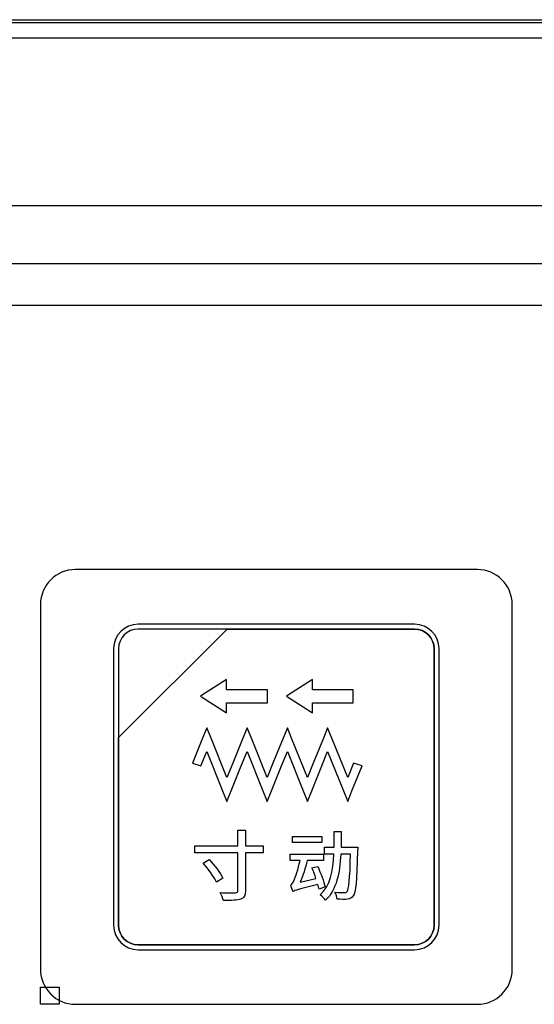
# Model space of a CAD drawing. Header units: millimetres. Extents: x 7146 to 9164, y -1568 to -663.
# Tile 23 of 187: x 7292 to 7314, y -1185 to -1143. Entities that reach past the tile are written whole.
import ezdxf

# ---------------------------------------------------------------- set-up
doc = ezdxf.new("R2010")
doc.units = ezdxf.units.MM
doc.header["$LTSCALE"] = 3
picture_1 = doc.add_image_def('image9.jpg', size_in_pixel=(58, 53))
picture_2 = doc.add_image_def('image15.jpg', size_in_pixel=(58, 53))

msp = doc.modelspace()

# ---------------------------------------------------------------- linework, layer by layer
at = {"linetype": 'Continuous', "lineweight": 30}
for p, q in [((7221.937, -1143.12), (7507.937, -1143.12)), ((7361.944, -1151.12), (7229.937, -1151.12)), ((7496.223, -1153.62), (7233.651, -1153.62)), ((7494.435, -1155.407), (7235.439, -1155.407))]:
    msp.add_line(p, q, dxfattribs=at)
at = {"linetype": 'Continuous', "lineweight": 30, "flags": 128}
msp.add_lwpolyline([(7507.135, -1143.922), (7507.135, -1143.922), (7505.135, -1143.922), (7497.135, -1143.922), (7465.135, -1143.92), (7337.135, -1143.918), (7279.95, -1143.92), (7233.589, -1143.922), (7222.739, -1143.922), (7222.739, -1143.922)], dxfattribs=at)
at = {"linetype": 'Continuous', "lineweight": 30}
for points, knots in [([(7222.412, -1143.243), (7223.223, -1143.245), (7225.005, -1143.248), (7228.731, -1143.243), (7243.592, -1143.249), (7305.265, -1143.237), (7382.537, -1143.242), (7454.945, -1143.248), (7481.945, -1143.241), (7493.765, -1143.249), (7500.86, -1143.26), (7505.58, -1143.248), (7507.937, -1143.243)], [0, 0, 0, 0, 0.0085244, 0.0187377, 0.0391506, 0.1646613, 0.6667043, 0.8509736, 0.9254661, 0.9503345, 0.9752021, 1, 1, 1, 1]), ([(7294.087, -1166.77), (7294.087, -1166.77), (7311.387, -1166.77), (7311.387, -1166.77), (7311.387, -1166.77), (7312.212, -1166.77), (7312.887, -1167.445), (7312.887, -1168.27), (7312.887, -1168.27), (7312.887, -1168.27), (7312.887, -1183.97), (7312.887, -1183.97), (7312.887, -1183.97), (7312.887, -1184.795), (7312.212, -1185.47), (7311.387, -1185.47), (7311.387, -1185.47), (7311.387, -1185.47), (7294.087, -1185.47), (7294.087, -1185.47), (7294.087, -1185.47), (7293.262, -1185.47), (7292.587, -1184.795), (7292.587, -1183.97), (7292.587, -1183.97), (7292.587, -1183.97), (7292.587, -1168.27), (7292.587, -1168.27), (7292.587, -1168.27), (7292.587, -1167.445), (7293.262, -1166.77), (7294.087, -1166.77)], [0, 0, 0, 0, 0.111111, 0.111111, 0.111111, 0.111111, 0.222222, 0.222222, 0.222222, 0.222222, 0.333333, 0.333333, 0.333333, 0.333333, 0.444444, 0.444444, 0.444444, 0.444444, 0.555556, 0.555556, 0.555556, 0.555556, 0.666667, 0.666667, 0.666667, 0.666667, 0.777778, 0.777778, 0.777778, 0.777778, 1, 1, 1, 1]), ([(7294.087, -1166.77), (7294.087, -1166.77), (7311.387, -1166.77), (7311.387, -1166.77), (7311.387, -1166.77), (7312.212, -1166.77), (7312.887, -1167.445), (7312.887, -1168.27), (7312.887, -1168.27), (7312.887, -1168.27), (7312.887, -1183.97), (7312.887, -1183.97), (7312.887, -1183.97), (7312.887, -1184.795), (7312.212, -1185.47), (7311.387, -1185.47), (7311.387, -1185.47), (7311.387, -1185.47), (7294.087, -1185.47), (7294.087, -1185.47), (7294.087, -1185.47), (7293.262, -1185.47), (7292.587, -1184.795), (7292.587, -1183.97), (7292.587, -1183.97), (7292.587, -1183.97), (7292.587, -1168.27), (7292.587, -1168.27), (7292.587, -1168.27), (7292.587, -1167.445), (7293.262, -1166.77), (7294.087, -1166.77)], [0, 0, 0, 0, 0.111111, 0.111111, 0.111111, 0.111111, 0.222222, 0.222222, 0.222222, 0.222222, 0.333333, 0.333333, 0.333333, 0.333333, 0.444444, 0.444444, 0.444444, 0.444444, 0.555556, 0.555556, 0.555556, 0.555556, 0.666667, 0.666667, 0.666667, 0.666667, 0.777778, 0.777778, 0.777778, 0.777778, 1, 1, 1, 1]), ([(7296.787, -1169.12), (7296.787, -1169.12), (7308.687, -1169.12), (7308.687, -1169.12), (7308.687, -1169.12), (7309.264, -1169.12), (7309.737, -1169.592), (7309.737, -1170.17), (7309.737, -1170.17), (7309.737, -1170.17), (7309.737, -1182.07), (7309.737, -1182.07), (7309.737, -1182.07), (7309.737, -1182.647), (7309.264, -1183.12), (7308.687, -1183.12), (7308.687, -1183.12), (7308.687, -1183.12), (7296.787, -1183.12), (7296.787, -1183.12), (7296.787, -1183.12), (7296.209, -1183.12), (7295.737, -1182.647), (7295.737, -1182.07), (7295.737, -1182.07), (7295.737, -1182.07), (7295.737, -1170.17), (7295.737, -1170.17), (7295.737, -1170.17), (7295.737, -1169.592), (7296.209, -1169.12), (7296.787, -1169.12)], [0, 0, 0, 0, 0.111111, 0.111111, 0.111111, 0.111111, 0.222222, 0.222222, 0.222222, 0.222222, 0.333333, 0.333333, 0.333333, 0.333333, 0.444444, 0.444444, 0.444444, 0.444444, 0.555556, 0.555556, 0.555556, 0.555556, 0.666667, 0.666667, 0.666667, 0.666667, 0.777778, 0.777778, 0.777778, 0.777778, 1, 1, 1, 1]), ([(7296.787, -1169.12), (7296.787, -1169.12), (7308.687, -1169.12), (7308.687, -1169.12), (7308.687, -1169.12), (7309.264, -1169.12), (7309.737, -1169.592), (7309.737, -1170.17), (7309.737, -1170.17), (7309.737, -1170.17), (7309.737, -1182.07), (7309.737, -1182.07), (7309.737, -1182.07), (7309.737, -1182.647), (7309.264, -1183.12), (7308.687, -1183.12), (7308.687, -1183.12), (7308.687, -1183.12), (7296.787, -1183.12), (7296.787, -1183.12), (7296.787, -1183.12), (7296.209, -1183.12), (7295.737, -1182.647), (7295.737, -1182.07), (7295.737, -1182.07), (7295.737, -1182.07), (7295.737, -1170.17), (7295.737, -1170.17), (7295.737, -1170.17), (7295.737, -1169.592), (7296.209, -1169.12), (7296.787, -1169.12)], [0, 0, 0, 0, 0.111111, 0.111111, 0.111111, 0.111111, 0.222222, 0.222222, 0.222222, 0.222222, 0.333333, 0.333333, 0.333333, 0.333333, 0.444444, 0.444444, 0.444444, 0.444444, 0.555556, 0.555556, 0.555556, 0.555556, 0.666667, 0.666667, 0.666667, 0.666667, 0.777778, 0.777778, 0.777778, 0.777778, 1, 1, 1, 1]), ([(7296.787, -1169.12), (7296.787, -1169.12), (7308.687, -1169.12), (7308.687, -1169.12), (7308.687, -1169.12), (7309.264, -1169.12), (7309.737, -1169.592), (7309.737, -1170.17), (7309.737, -1170.17), (7309.737, -1170.17), (7309.737, -1182.07), (7309.737, -1182.07), (7309.737, -1182.07), (7309.737, -1182.647), (7309.264, -1183.12), (7308.687, -1183.12), (7308.687, -1183.12), (7308.687, -1183.12), (7296.787, -1183.12), (7296.787, -1183.12), (7296.787, -1183.12), (7296.209, -1183.12), (7295.737, -1182.647), (7295.737, -1182.07), (7295.737, -1182.07), (7295.737, -1182.07), (7295.737, -1170.17), (7295.737, -1170.17), (7295.737, -1170.17), (7295.737, -1169.592), (7296.209, -1169.12), (7296.787, -1169.12)], [0, 0, 0, 0, 0.111111, 0.111111, 0.111111, 0.111111, 0.222222, 0.222222, 0.222222, 0.222222, 0.333333, 0.333333, 0.333333, 0.333333, 0.444444, 0.444444, 0.444444, 0.444444, 0.555556, 0.555556, 0.555556, 0.555556, 0.666667, 0.666667, 0.666667, 0.666667, 0.777778, 0.777778, 0.777778, 0.777778, 1, 1, 1, 1]), ([(7296.787, -1169.12), (7296.787, -1169.12), (7308.687, -1169.12), (7308.687, -1169.12), (7308.687, -1169.12), (7309.264, -1169.12), (7309.737, -1169.592), (7309.737, -1170.17), (7309.737, -1170.17), (7309.737, -1170.17), (7309.737, -1182.07), (7309.737, -1182.07), (7309.737, -1182.07), (7309.737, -1182.647), (7309.264, -1183.12), (7308.687, -1183.12), (7308.687, -1183.12), (7308.687, -1183.12), (7296.787, -1183.12), (7296.787, -1183.12), (7296.787, -1183.12), (7296.209, -1183.12), (7295.737, -1182.647), (7295.737, -1182.07), (7295.737, -1182.07), (7295.737, -1182.07), (7295.737, -1170.17), (7295.737, -1170.17), (7295.737, -1170.17), (7295.737, -1169.592), (7296.209, -1169.12), (7296.787, -1169.12)], [0, 0, 0, 0, 0.111111, 0.111111, 0.111111, 0.111111, 0.222222, 0.222222, 0.222222, 0.222222, 0.333333, 0.333333, 0.333333, 0.333333, 0.444444, 0.444444, 0.444444, 0.444444, 0.555556, 0.555556, 0.555556, 0.555556, 0.666667, 0.666667, 0.666667, 0.666667, 0.777778, 0.777778, 0.777778, 0.777778, 1, 1, 1, 1]), ([(7296.787, -1169.33), (7296.787, -1169.33), (7300.618, -1169.33), (7300.618, -1169.33), (7300.618, -1169.33), (7300.618, -1169.33), (7295.947, -1174), (7295.947, -1174), (7295.947, -1174), (7295.947, -1174), (7295.947, -1170.17), (7295.947, -1170.17), (7295.947, -1170.17), (7295.947, -1169.708), (7296.325, -1169.33), (7296.787, -1169.33)], [0, 0, 0, 0, 0.2, 0.2, 0.2, 0.2, 0.4, 0.4, 0.4, 0.4, 0.6, 0.6, 0.6, 0.6, 1, 1, 1, 1]), ([(7300.618, -1169.33), (7300.618, -1169.33), (7300.63, -1169.33), (7300.63, -1169.33), (7300.63, -1169.33), (7300.63, -1169.33), (7308.687, -1169.33), (7308.687, -1169.33), (7308.687, -1169.33), (7309.149, -1169.33), (7309.527, -1169.708), (7309.527, -1170.17), (7309.527, -1170.17), (7309.527, -1170.17), (7309.527, -1182.07), (7309.527, -1182.07), (7309.527, -1182.07), (7309.527, -1182.532), (7309.149, -1182.91), (7308.687, -1182.91), (7308.687, -1182.91), (7308.687, -1182.91), (7296.787, -1182.91), (7296.787, -1182.91), (7296.787, -1182.91), (7296.325, -1182.91), (7295.947, -1182.532), (7295.947, -1182.07), (7295.947, -1182.07), (7295.947, -1182.07), (7295.947, -1174.09), (7295.947, -1174.09), (7295.947, -1174.09), (7295.947, -1174.09), (7295.947, -1174), (7295.947, -1174), (7295.947, -1174), (7295.947, -1174), (7300.618, -1169.33), (7300.618, -1169.33)], [0, 0, 0, 0, 0.090909, 0.090909, 0.090909, 0.090909, 0.181818, 0.181818, 0.181818, 0.181818, 0.272727, 0.272727, 0.272727, 0.272727, 0.363636, 0.363636, 0.363636, 0.363636, 0.454545, 0.454545, 0.454545, 0.454545, 0.545455, 0.545455, 0.545455, 0.545455, 0.636364, 0.636364, 0.636364, 0.636364, 0.727273, 0.727273, 0.727273, 0.727273, 0.818182, 0.818182, 0.818182, 0.818182, 1, 1, 1, 1]), ([(7309.527, -1182.07), (7309.527, -1182.07), (7309.527, -1170.17), (7309.527, -1170.17), (7309.527, -1170.17), (7309.527, -1169.708), (7309.149, -1169.33), (7308.687, -1169.33), (7308.687, -1169.33), (7308.687, -1169.33), (7300.63, -1169.33), (7300.63, -1169.33), (7300.63, -1169.33), (7300.63, -1169.33), (7300.618, -1169.33), (7300.618, -1169.33), (7300.618, -1169.33), (7300.618, -1169.33), (7295.947, -1174), (7295.947, -1174), (7295.947, -1174), (7295.947, -1174), (7295.947, -1174.09), (7295.947, -1174.09), (7295.947, -1174.09), (7295.947, -1174.09), (7295.947, -1182.07), (7295.947, -1182.07), (7295.947, -1182.07), (7295.947, -1182.532), (7296.325, -1182.91), (7296.787, -1182.91), (7296.787, -1182.91), (7296.787, -1182.91), (7308.687, -1182.91), (7308.687, -1182.91), (7308.687, -1182.91), (7309.149, -1182.91), (7309.527, -1182.532), (7309.527, -1182.07)], [0, 0, 0, 0, 0.090909, 0.090909, 0.090909, 0.090909, 0.181818, 0.181818, 0.181818, 0.181818, 0.272727, 0.272727, 0.272727, 0.272727, 0.363636, 0.363636, 0.363636, 0.363636, 0.454545, 0.454545, 0.454545, 0.454545, 0.545455, 0.545455, 0.545455, 0.545455, 0.636364, 0.636364, 0.636364, 0.636364, 0.727273, 0.727273, 0.727273, 0.727273, 0.818182, 0.818182, 0.818182, 0.818182, 1, 1, 1, 1]), ([(7296.787, -1169.33), (7296.787, -1169.33), (7300.618, -1169.33), (7300.618, -1169.33), (7300.618, -1169.33), (7300.618, -1169.33), (7295.947, -1174), (7295.947, -1174), (7295.947, -1174), (7295.947, -1174), (7295.947, -1170.17), (7295.947, -1170.17), (7295.947, -1170.17), (7295.947, -1169.708), (7296.325, -1169.33), (7296.787, -1169.33)], [0, 0, 0, 0, 0.2, 0.2, 0.2, 0.2, 0.4, 0.4, 0.4, 0.4, 0.6, 0.6, 0.6, 0.6, 1, 1, 1, 1]), ([(7300.618, -1169.33), (7300.618, -1169.33), (7300.63, -1169.33), (7300.63, -1169.33), (7300.63, -1169.33), (7300.63, -1169.33), (7308.687, -1169.33), (7308.687, -1169.33), (7308.687, -1169.33), (7309.149, -1169.33), (7309.527, -1169.708), (7309.527, -1170.17), (7309.527, -1170.17), (7309.527, -1170.17), (7309.527, -1182.07), (7309.527, -1182.07), (7309.527, -1182.07), (7309.527, -1182.532), (7309.149, -1182.91), (7308.687, -1182.91), (7308.687, -1182.91), (7308.687, -1182.91), (7296.787, -1182.91), (7296.787, -1182.91), (7296.787, -1182.91), (7296.325, -1182.91), (7295.947, -1182.532), (7295.947, -1182.07), (7295.947, -1182.07), (7295.947, -1182.07), (7295.947, -1174.09), (7295.947, -1174.09), (7295.947, -1174.09), (7295.947, -1174.09), (7295.947, -1174), (7295.947, -1174), (7295.947, -1174), (7295.947, -1174), (7300.618, -1169.33), (7300.618, -1169.33)], [0, 0, 0, 0, 0.090909, 0.090909, 0.090909, 0.090909, 0.181818, 0.181818, 0.181818, 0.181818, 0.272727, 0.272727, 0.272727, 0.272727, 0.363636, 0.363636, 0.363636, 0.363636, 0.454545, 0.454545, 0.454545, 0.454545, 0.545455, 0.545455, 0.545455, 0.545455, 0.636364, 0.636364, 0.636364, 0.636364, 0.727273, 0.727273, 0.727273, 0.727273, 0.818182, 0.818182, 0.818182, 0.818182, 1, 1, 1, 1]), ([(7309.527, -1182.07), (7309.527, -1182.07), (7309.527, -1170.17), (7309.527, -1170.17), (7309.527, -1170.17), (7309.527, -1169.708), (7309.149, -1169.33), (7308.687, -1169.33), (7308.687, -1169.33), (7308.687, -1169.33), (7300.63, -1169.33), (7300.63, -1169.33), (7300.63, -1169.33), (7300.63, -1169.33), (7300.618, -1169.33), (7300.618, -1169.33), (7300.618, -1169.33), (7300.618, -1169.33), (7295.947, -1174), (7295.947, -1174), (7295.947, -1174), (7295.947, -1174), (7295.947, -1174.09), (7295.947, -1174.09), (7295.947, -1174.09), (7295.947, -1174.09), (7295.947, -1182.07), (7295.947, -1182.07), (7295.947, -1182.07), (7295.947, -1182.532), (7296.325, -1182.91), (7296.787, -1182.91), (7296.787, -1182.91), (7296.787, -1182.91), (7308.687, -1182.91), (7308.687, -1182.91), (7308.687, -1182.91), (7309.149, -1182.91), (7309.527, -1182.532), (7309.527, -1182.07)], [0, 0, 0, 0, 0.090909, 0.090909, 0.090909, 0.090909, 0.181818, 0.181818, 0.181818, 0.181818, 0.272727, 0.272727, 0.272727, 0.272727, 0.363636, 0.363636, 0.363636, 0.363636, 0.454545, 0.454545, 0.454545, 0.454545, 0.545455, 0.545455, 0.545455, 0.545455, 0.636364, 0.636364, 0.636364, 0.636364, 0.727273, 0.727273, 0.727273, 0.727273, 0.818182, 0.818182, 0.818182, 0.818182, 1, 1, 1, 1]), ([(7296.787, -1169.33), (7296.787, -1169.33), (7300.618, -1169.33), (7300.618, -1169.33), (7300.618, -1169.33), (7300.618, -1169.33), (7295.947, -1174), (7295.947, -1174), (7295.947, -1174), (7295.947, -1174), (7295.947, -1170.17), (7295.947, -1170.17), (7295.947, -1170.17), (7295.947, -1169.708), (7296.325, -1169.33), (7296.787, -1169.33)], [0, 0, 0, 0, 0.2, 0.2, 0.2, 0.2, 0.4, 0.4, 0.4, 0.4, 0.6, 0.6, 0.6, 0.6, 1, 1, 1, 1]), ([(7300.618, -1169.33), (7300.618, -1169.33), (7300.63, -1169.33), (7300.63, -1169.33), (7300.63, -1169.33), (7300.63, -1169.33), (7308.687, -1169.33), (7308.687, -1169.33), (7308.687, -1169.33), (7309.149, -1169.33), (7309.527, -1169.708), (7309.527, -1170.17), (7309.527, -1170.17), (7309.527, -1170.17), (7309.527, -1182.07), (7309.527, -1182.07), (7309.527, -1182.07), (7309.527, -1182.532), (7309.149, -1182.91), (7308.687, -1182.91), (7308.687, -1182.91), (7308.687, -1182.91), (7296.787, -1182.91), (7296.787, -1182.91), (7296.787, -1182.91), (7296.325, -1182.91), (7295.947, -1182.532), (7295.947, -1182.07), (7295.947, -1182.07), (7295.947, -1182.07), (7295.947, -1174.09), (7295.947, -1174.09), (7295.947, -1174.09), (7295.947, -1174.09), (7295.947, -1174), (7295.947, -1174), (7295.947, -1174), (7295.947, -1174), (7300.618, -1169.33), (7300.618, -1169.33)], [0, 0, 0, 0, 0.090909, 0.090909, 0.090909, 0.090909, 0.181818, 0.181818, 0.181818, 0.181818, 0.272727, 0.272727, 0.272727, 0.272727, 0.363636, 0.363636, 0.363636, 0.363636, 0.454545, 0.454545, 0.454545, 0.454545, 0.545455, 0.545455, 0.545455, 0.545455, 0.636364, 0.636364, 0.636364, 0.636364, 0.727273, 0.727273, 0.727273, 0.727273, 0.818182, 0.818182, 0.818182, 0.818182, 1, 1, 1, 1]), ([(7309.527, -1182.07), (7309.527, -1182.07), (7309.527, -1170.17), (7309.527, -1170.17), (7309.527, -1170.17), (7309.527, -1169.708), (7309.149, -1169.33), (7308.687, -1169.33), (7308.687, -1169.33), (7308.687, -1169.33), (7300.63, -1169.33), (7300.63, -1169.33), (7300.63, -1169.33), (7300.63, -1169.33), (7300.618, -1169.33), (7300.618, -1169.33), (7300.618, -1169.33), (7300.618, -1169.33), (7295.947, -1174), (7295.947, -1174), (7295.947, -1174), (7295.947, -1174), (7295.947, -1174.09), (7295.947, -1174.09), (7295.947, -1174.09), (7295.947, -1174.09), (7295.947, -1182.07), (7295.947, -1182.07), (7295.947, -1182.07), (7295.947, -1182.532), (7296.325, -1182.91), (7296.787, -1182.91), (7296.787, -1182.91), (7296.787, -1182.91), (7308.687, -1182.91), (7308.687, -1182.91), (7308.687, -1182.91), (7309.149, -1182.91), (7309.527, -1182.532), (7309.527, -1182.07)], [0, 0, 0, 0, 0.090909, 0.090909, 0.090909, 0.090909, 0.181818, 0.181818, 0.181818, 0.181818, 0.272727, 0.272727, 0.272727, 0.272727, 0.363636, 0.363636, 0.363636, 0.363636, 0.454545, 0.454545, 0.454545, 0.454545, 0.545455, 0.545455, 0.545455, 0.545455, 0.636364, 0.636364, 0.636364, 0.636364, 0.727273, 0.727273, 0.727273, 0.727273, 0.818182, 0.818182, 0.818182, 0.818182, 1, 1, 1, 1]), ([(7296.787, -1169.33), (7296.787, -1169.33), (7300.618, -1169.33), (7300.618, -1169.33), (7300.618, -1169.33), (7300.618, -1169.33), (7295.947, -1174), (7295.947, -1174), (7295.947, -1174), (7295.947, -1174), (7295.947, -1170.17), (7295.947, -1170.17), (7295.947, -1170.17), (7295.947, -1169.708), (7296.325, -1169.33), (7296.787, -1169.33)], [0, 0, 0, 0, 0.2, 0.2, 0.2, 0.2, 0.4, 0.4, 0.4, 0.4, 0.6, 0.6, 0.6, 0.6, 1, 1, 1, 1]), ([(7300.618, -1169.33), (7300.618, -1169.33), (7300.63, -1169.33), (7300.63, -1169.33), (7300.63, -1169.33), (7300.63, -1169.33), (7308.687, -1169.33), (7308.687, -1169.33), (7308.687, -1169.33), (7309.149, -1169.33), (7309.527, -1169.708), (7309.527, -1170.17), (7309.527, -1170.17), (7309.527, -1170.17), (7309.527, -1182.07), (7309.527, -1182.07), (7309.527, -1182.07), (7309.527, -1182.532), (7309.149, -1182.91), (7308.687, -1182.91), (7308.687, -1182.91), (7308.687, -1182.91), (7296.787, -1182.91), (7296.787, -1182.91), (7296.787, -1182.91), (7296.325, -1182.91), (7295.947, -1182.532), (7295.947, -1182.07), (7295.947, -1182.07), (7295.947, -1182.07), (7295.947, -1174.09), (7295.947, -1174.09), (7295.947, -1174.09), (7295.947, -1174.09), (7295.947, -1174), (7295.947, -1174), (7295.947, -1174), (7295.947, -1174), (7300.618, -1169.33), (7300.618, -1169.33)], [0, 0, 0, 0, 0.090909, 0.090909, 0.090909, 0.090909, 0.181818, 0.181818, 0.181818, 0.181818, 0.272727, 0.272727, 0.272727, 0.272727, 0.363636, 0.363636, 0.363636, 0.363636, 0.454545, 0.454545, 0.454545, 0.454545, 0.545455, 0.545455, 0.545455, 0.545455, 0.636364, 0.636364, 0.636364, 0.636364, 0.727273, 0.727273, 0.727273, 0.727273, 0.818182, 0.818182, 0.818182, 0.818182, 1, 1, 1, 1]), ([(7309.527, -1182.07), (7309.527, -1182.07), (7309.527, -1170.17), (7309.527, -1170.17), (7309.527, -1170.17), (7309.527, -1169.708), (7309.149, -1169.33), (7308.687, -1169.33), (7308.687, -1169.33), (7308.687, -1169.33), (7300.63, -1169.33), (7300.63, -1169.33), (7300.63, -1169.33), (7300.63, -1169.33), (7300.618, -1169.33), (7300.618, -1169.33), (7300.618, -1169.33), (7300.618, -1169.33), (7295.947, -1174), (7295.947, -1174), (7295.947, -1174), (7295.947, -1174), (7295.947, -1174.09), (7295.947, -1174.09), (7295.947, -1174.09), (7295.947, -1174.09), (7295.947, -1182.07), (7295.947, -1182.07), (7295.947, -1182.07), (7295.947, -1182.532), (7296.325, -1182.91), (7296.787, -1182.91), (7296.787, -1182.91), (7296.787, -1182.91), (7308.687, -1182.91), (7308.687, -1182.91), (7308.687, -1182.91), (7309.149, -1182.91), (7309.527, -1182.532), (7309.527, -1182.07)], [0, 0, 0, 0, 0.090909, 0.090909, 0.090909, 0.090909, 0.181818, 0.181818, 0.181818, 0.181818, 0.272727, 0.272727, 0.272727, 0.272727, 0.363636, 0.363636, 0.363636, 0.363636, 0.454545, 0.454545, 0.454545, 0.454545, 0.545455, 0.545455, 0.545455, 0.545455, 0.636364, 0.636364, 0.636364, 0.636364, 0.727273, 0.727273, 0.727273, 0.727273, 0.818182, 0.818182, 0.818182, 0.818182, 1, 1, 1, 1]), ([(7299.518, -1172.193), (7299.518, -1172.193), (7300.547, -1171.53), (7300.547, -1171.53), (7300.547, -1171.53), (7300.547, -1171.53), (7300.593, -1171.501), (7300.593, -1171.501), (7300.593, -1171.501), (7300.593, -1171.501), (7300.593, -1171.555), (7300.593, -1171.555), (7300.593, -1171.555), (7300.593, -1171.555), (7300.593, -1171.94), (7300.593, -1171.94), (7300.593, -1171.94), (7300.593, -1171.94), (7302.323, -1171.94), (7302.323, -1171.94), (7302.323, -1171.94), (7302.323, -1171.94), (7302.353, -1171.94), (7302.353, -1171.94), (7302.353, -1171.94), (7302.353, -1171.94), (7302.353, -1171.969), (7302.353, -1171.969), (7302.353, -1171.969), (7302.353, -1171.969), (7302.353, -1172.467), (7302.353, -1172.467), (7302.353, -1172.467), (7302.353, -1172.467), (7302.353, -1172.497), (7302.353, -1172.497), (7302.353, -1172.497), (7302.353, -1172.497), (7302.323, -1172.497), (7302.323, -1172.497), (7302.323, -1172.497), (7302.323, -1172.497), (7300.593, -1172.497), (7300.593, -1172.497), (7300.593, -1172.497), (7300.593, -1172.497), (7300.593, -1172.882), (7300.593, -1172.882), (7300.593, -1172.882), (7300.593, -1172.882), (7300.593, -1172.936), (7300.593, -1172.936), (7300.593, -1172.936), (7300.593, -1172.936), (7300.547, -1172.907), (7300.547, -1172.907), (7300.547, -1172.907), (7300.547, -1172.907), (7299.518, -1172.243), (7299.518, -1172.243), (7299.518, -1172.243), (7299.518, -1172.243), (7299.48, -1172.218), (7299.48, -1172.218), (7299.48, -1172.218), (7299.48, -1172.218), (7299.518, -1172.193), (7299.518, -1172.193)], [0, 0, 0, 0, 0.055556, 0.055556, 0.055556, 0.055556, 0.111111, 0.111111, 0.111111, 0.111111, 0.166667, 0.166667, 0.166667, 0.166667, 0.222222, 0.222222, 0.222222, 0.222222, 0.277778, 0.277778, 0.277778, 0.277778, 0.333333, 0.333333, 0.333333, 0.333333, 0.388889, 0.388889, 0.388889, 0.388889, 0.444444, 0.444444, 0.444444, 0.444444, 0.5, 0.5, 0.5, 0.5, 0.555556, 0.555556, 0.555556, 0.555556, 0.611111, 0.611111, 0.611111, 0.611111, 0.666667, 0.666667, 0.666667, 0.666667, 0.722222, 0.722222, 0.722222, 0.722222, 0.777778, 0.777778, 0.777778, 0.777778, 0.833333, 0.833333, 0.833333, 0.833333, 0.888889, 0.888889, 0.888889, 0.888889, 1, 1, 1, 1]), ([(7303.214, -1172.193), (7303.214, -1172.193), (7304.243, -1171.53), (7304.243, -1171.53), (7304.243, -1171.53), (7304.243, -1171.53), (7304.288, -1171.501), (7304.288, -1171.501), (7304.288, -1171.501), (7304.288, -1171.501), (7304.288, -1171.555), (7304.288, -1171.555), (7304.288, -1171.555), (7304.288, -1171.555), (7304.288, -1171.94), (7304.288, -1171.94), (7304.288, -1171.94), (7304.288, -1171.94), (7306.019, -1171.94), (7306.019, -1171.94), (7306.019, -1171.94), (7306.019, -1171.94), (7306.049, -1171.94), (7306.049, -1171.94), (7306.049, -1171.94), (7306.049, -1171.94), (7306.049, -1171.969), (7306.049, -1171.969), (7306.049, -1171.969), (7306.049, -1171.969), (7306.049, -1172.467), (7306.049, -1172.467), (7306.049, -1172.467), (7306.049, -1172.467), (7306.049, -1172.497), (7306.049, -1172.497), (7306.049, -1172.497), (7306.049, -1172.497), (7306.019, -1172.497), (7306.019, -1172.497), (7306.019, -1172.497), (7306.019, -1172.497), (7304.288, -1172.497), (7304.288, -1172.497), (7304.288, -1172.497), (7304.288, -1172.497), (7304.288, -1172.882), (7304.288, -1172.882), (7304.288, -1172.882), (7304.288, -1172.882), (7304.288, -1172.936), (7304.288, -1172.936), (7304.288, -1172.936), (7304.288, -1172.936), (7304.243, -1172.907), (7304.243, -1172.907), (7304.243, -1172.907), (7304.243, -1172.907), (7303.214, -1172.243), (7303.214, -1172.243), (7303.214, -1172.243), (7303.214, -1172.243), (7303.176, -1172.218), (7303.176, -1172.218), (7303.176, -1172.218), (7303.176, -1172.218), (7303.214, -1172.193), (7303.214, -1172.193)], [0, 0, 0, 0, 0.055556, 0.055556, 0.055556, 0.055556, 0.111111, 0.111111, 0.111111, 0.111111, 0.166667, 0.166667, 0.166667, 0.166667, 0.222222, 0.222222, 0.222222, 0.222222, 0.277778, 0.277778, 0.277778, 0.277778, 0.333333, 0.333333, 0.333333, 0.333333, 0.388889, 0.388889, 0.388889, 0.388889, 0.444444, 0.444444, 0.444444, 0.444444, 0.5, 0.5, 0.5, 0.5, 0.555556, 0.555556, 0.555556, 0.555556, 0.611111, 0.611111, 0.611111, 0.611111, 0.666667, 0.666667, 0.666667, 0.666667, 0.722222, 0.722222, 0.722222, 0.722222, 0.777778, 0.777778, 0.777778, 0.777778, 0.833333, 0.833333, 0.833333, 0.833333, 0.888889, 0.888889, 0.888889, 0.888889, 1, 1, 1, 1]), ([(7299.128, -1175.099), (7299.128, -1175.099), (7299.561, -1174.027), (7299.561, -1174.027), (7299.561, -1174.027), (7299.561, -1174.027), (7299.745, -1173.572), (7299.745, -1173.572), (7299.745, -1173.572), (7299.745, -1173.572), (7299.929, -1174.027), (7299.929, -1174.027), (7299.929, -1174.027), (7299.929, -1174.027), (7300.611, -1175.716), (7300.611, -1175.716), (7300.611, -1175.716), (7300.611, -1175.716), (7300.86, -1175.099), (7300.86, -1175.099), (7300.86, -1175.099), (7300.86, -1175.099), (7301.294, -1174.027), (7301.294, -1174.027), (7301.294, -1174.027), (7301.294, -1174.027), (7301.477, -1173.572), (7301.477, -1173.572), (7301.477, -1173.572), (7301.477, -1173.572), (7301.661, -1174.027), (7301.661, -1174.027), (7301.661, -1174.027), (7301.661, -1174.027), (7302.344, -1175.716), (7302.344, -1175.716), (7302.344, -1175.716), (7302.344, -1175.716), (7302.593, -1175.099), (7302.593, -1175.099), (7302.593, -1175.099), (7302.593, -1175.099), (7303.026, -1174.027), (7303.026, -1174.027), (7303.026, -1174.027), (7303.026, -1174.027), (7303.21, -1173.572), (7303.21, -1173.572), (7303.21, -1173.572), (7303.21, -1173.572), (7303.394, -1174.027), (7303.394, -1174.027), (7303.394, -1174.027), (7303.394, -1174.027), (7304.076, -1175.716), (7304.076, -1175.716), (7304.076, -1175.716), (7304.076, -1175.716), (7304.325, -1175.099), (7304.325, -1175.099), (7304.325, -1175.099), (7304.325, -1175.099), (7304.759, -1174.027), (7304.759, -1174.027), (7304.759, -1174.027), (7304.759, -1174.027), (7304.942, -1173.572), (7304.942, -1173.572), (7304.942, -1173.572), (7304.942, -1173.572), (7305.126, -1174.027), (7305.126, -1174.027), (7305.126, -1174.027), (7305.126, -1174.027), (7305.809, -1175.716), (7305.809, -1175.716), (7305.809, -1175.716), (7305.809, -1175.716), (7306.058, -1175.099), (7306.058, -1175.099), (7306.058, -1175.099), (7306.058, -1175.099), (7306.425, -1175.219), (7306.425, -1175.219), (7306.425, -1175.219), (7306.425, -1175.219), (7305.992, -1176.291), (7305.992, -1176.291), (7305.992, -1176.291), (7305.992, -1176.291), (7305.809, -1176.746), (7305.809, -1176.746), (7305.809, -1176.746), (7305.809, -1176.746), (7305.625, -1176.291), (7305.625, -1176.291), (7305.625, -1176.291), (7305.625, -1176.291), (7304.942, -1174.601), (7304.942, -1174.601), (7304.942, -1174.601), (7304.942, -1174.601), (7304.693, -1175.219), (7304.693, -1175.219), (7304.693, -1175.219), (7304.693, -1175.219), (7304.26, -1176.291), (7304.26, -1176.291), (7304.26, -1176.291), (7304.26, -1176.291), (7304.076, -1176.746), (7304.076, -1176.746), (7304.076, -1176.746), (7304.076, -1176.746), (7303.892, -1176.291), (7303.892, -1176.291), (7303.892, -1176.291), (7303.892, -1176.291), (7303.21, -1174.601), (7303.21, -1174.601), (7303.21, -1174.601), (7303.21, -1174.601), (7302.96, -1175.219), (7302.96, -1175.219), (7302.96, -1175.219), (7302.96, -1175.219), (7302.527, -1176.291), (7302.527, -1176.291), (7302.527, -1176.291), (7302.527, -1176.291), (7302.344, -1176.746), (7302.344, -1176.746), (7302.344, -1176.746), (7302.344, -1176.746), (7302.16, -1176.291), (7302.16, -1176.291), (7302.16, -1176.291), (7302.16, -1176.291), (7301.477, -1174.601), (7301.477, -1174.601), (7301.477, -1174.601), (7301.477, -1174.601), (7301.228, -1175.219), (7301.228, -1175.219), (7301.228, -1175.219), (7301.228, -1175.219), (7300.795, -1176.291), (7300.795, -1176.291), (7300.795, -1176.291), (7300.795, -1176.291), (7300.611, -1176.746), (7300.611, -1176.746), (7300.611, -1176.746), (7300.611, -1176.746), (7300.427, -1176.291), (7300.427, -1176.291), (7300.427, -1176.291), (7300.427, -1176.291), (7299.745, -1174.601), (7299.745, -1174.601), (7299.745, -1174.601), (7299.745, -1174.601), (7299.495, -1175.219), (7299.495, -1175.219), (7299.495, -1175.219), (7299.495, -1175.219), (7299.128, -1175.099), (7299.128, -1175.099)], [0, 0, 0, 0, 0.023256, 0.023256, 0.023256, 0.023256, 0.046512, 0.046512, 0.046512, 0.046512, 0.069767, 0.069767, 0.069767, 0.069767, 0.093023, 0.093023, 0.093023, 0.093023, 0.116279, 0.116279, 0.116279, 0.116279, 0.139535, 0.139535, 0.139535, 0.139535, 0.162791, 0.162791, 0.162791, 0.162791, 0.186047, 0.186047, 0.186047, 0.186047, 0.209302, 0.209302, 0.209302, 0.209302, 0.232558, 0.232558, 0.232558, 0.232558, 0.255814, 0.255814, 0.255814, 0.255814, 0.27907, 0.27907, 0.27907, 0.27907, 0.302326, 0.302326, 0.302326, 0.302326, 0.325581, 0.325581, 0.325581, 0.325581, 0.348837, 0.348837, 0.348837, 0.348837, 0.372093, 0.372093, 0.372093, 0.372093, 0.395349, 0.395349, 0.395349, 0.395349, 0.418605, 0.418605, 0.418605, 0.418605, 0.44186, 0.44186, 0.44186, 0.44186, 0.465116, 0.465116, 0.465116, 0.465116, 0.488372, 0.488372, 0.488372, 0.488372, 0.511628, 0.511628, 0.511628, 0.511628, 0.534884, 0.534884, 0.534884, 0.534884, 0.55814, 0.55814, 0.55814, 0.55814, 0.581395, 0.581395, 0.581395, 0.581395, 0.604651, 0.604651, 0.604651, 0.604651, 0.627907, 0.627907, 0.627907, 0.627907, 0.651163, 0.651163, 0.651163, 0.651163, 0.674419, 0.674419, 0.674419, 0.674419, 0.697674, 0.697674, 0.697674, 0.697674, 0.72093, 0.72093, 0.72093, 0.72093, 0.744186, 0.744186, 0.744186, 0.744186, 0.767442, 0.767442, 0.767442, 0.767442, 0.790698, 0.790698, 0.790698, 0.790698, 0.813953, 0.813953, 0.813953, 0.813953, 0.837209, 0.837209, 0.837209, 0.837209, 0.860465, 0.860465, 0.860465, 0.860465, 0.883721, 0.883721, 0.883721, 0.883721, 0.906977, 0.906977, 0.906977, 0.906977, 0.930233, 0.930233, 0.930233, 0.930233, 0.953488, 0.953488, 0.953488, 0.953488, 1, 1, 1, 1]), ([(7302.166, -1178.655), (7302.166, -1178.655), (7301.413, -1178.655), (7301.413, -1178.655), (7301.413, -1178.655), (7301.413, -1178.655), (7301.413, -1177.982), (7301.413, -1177.982), (7301.413, -1177.982), (7301.413, -1177.982), (7301.085, -1177.982), (7301.085, -1177.982), (7301.085, -1177.982), (7301.085, -1177.982), (7301.085, -1178.655), (7301.085, -1178.655), (7301.085, -1178.655), (7301.085, -1178.655), (7299.235, -1178.655), (7299.235, -1178.655), (7299.235, -1178.655), (7299.235, -1178.655), (7299.235, -1178.961), (7299.235, -1178.961), (7299.235, -1178.961), (7299.235, -1178.961), (7301.085, -1178.961), (7301.085, -1178.961), (7301.085, -1178.961), (7301.085, -1178.961), (7301.085, -1180.571), (7301.085, -1180.571), (7301.085, -1180.571), (7301.085, -1180.646), (7301.059, -1180.672), (7300.98, -1180.672), (7300.98, -1180.672), (7300.891, -1180.676), (7300.612, -1180.676), (7300.323, -1180.666), (7300.323, -1180.666), (7300.375, -1180.758), (7300.441, -1180.912), (7300.461, -1181.008), (7300.461, -1181.008), (7300.809, -1181.008), (7301.062, -1180.998), (7301.21, -1180.945), (7301.21, -1180.945), (7301.354, -1180.893), (7301.413, -1180.797), (7301.413, -1180.574), (7301.413, -1180.574), (7301.413, -1180.574), (7301.413, -1178.961), (7301.413, -1178.961), (7301.413, -1178.961), (7301.413, -1178.961), (7302.166, -1178.961), (7302.166, -1178.961), (7302.166, -1178.961), (7302.166, -1178.961), (7302.166, -1178.655), (7302.166, -1178.655)], [0, 0, 0, 0, 0.058824, 0.058824, 0.058824, 0.058824, 0.117647, 0.117647, 0.117647, 0.117647, 0.176471, 0.176471, 0.176471, 0.176471, 0.235294, 0.235294, 0.235294, 0.235294, 0.294118, 0.294118, 0.294118, 0.294118, 0.352941, 0.352941, 0.352941, 0.352941, 0.411765, 0.411765, 0.411765, 0.411765, 0.470588, 0.470588, 0.470588, 0.470588, 0.529412, 0.529412, 0.529412, 0.529412, 0.588235, 0.588235, 0.588235, 0.588235, 0.647059, 0.647059, 0.647059, 0.647059, 0.705882, 0.705882, 0.705882, 0.705882, 0.764706, 0.764706, 0.764706, 0.764706, 0.823529, 0.823529, 0.823529, 0.823529, 0.882353, 0.882353, 0.882353, 0.882353, 1, 1, 1, 1]), ([(7305.522, -1178.715), (7305.529, -1178.494), (7305.532, -1178.271), (7305.532, -1178.041), (7305.532, -1178.041), (7305.532, -1178.041), (7305.23, -1178.041), (7305.23, -1178.041), (7305.23, -1178.041), (7305.23, -1178.271), (7305.23, -1178.494), (7305.223, -1178.715), (7305.223, -1178.715), (7305.223, -1178.715), (7304.803, -1178.715), (7304.803, -1178.715), (7304.803, -1178.715), (7304.803, -1178.715), (7304.803, -1179.007), (7304.803, -1179.007), (7304.803, -1179.007), (7304.803, -1179.007), (7305.214, -1179.007), (7305.214, -1179.007), (7305.214, -1179.007), (7305.174, -1179.736), (7305.053, -1180.374), (7304.626, -1180.768), (7304.626, -1180.768), (7304.704, -1180.814), (7304.81, -1180.919), (7304.856, -1180.994), (7304.856, -1180.994), (7305.329, -1180.541), (7305.467, -1179.818), (7305.509, -1179.007), (7305.509, -1179.007), (7305.509, -1179.007), (7305.933, -1179.007), (7305.933, -1179.007), (7305.933, -1179.007), (7305.9, -1180.104), (7305.861, -1180.521), (7305.782, -1180.617), (7305.782, -1180.617), (7305.749, -1180.659), (7305.716, -1180.669), (7305.657, -1180.666), (7305.657, -1180.666), (7305.588, -1180.666), (7305.434, -1180.666), (7305.26, -1180.653), (7305.26, -1180.653), (7305.309, -1180.738), (7305.345, -1180.863), (7305.352, -1180.948), (7305.352, -1180.948), (7305.522, -1180.958), (7305.696, -1180.962), (7305.798, -1180.948), (7305.798, -1180.948), (7305.907, -1180.932), (7305.979, -1180.899), (7306.048, -1180.804), (7306.048, -1180.804), (7306.16, -1180.659), (7306.196, -1180.193), (7306.235, -1178.862), (7306.235, -1178.862), (7306.235, -1178.82), (7306.239, -1178.715), (7306.239, -1178.715), (7306.239, -1178.715), (7306.239, -1178.715), (7305.522, -1178.715), (7305.522, -1178.715)], [0, 0, 0, 0, 0.05, 0.05, 0.05, 0.05, 0.1, 0.1, 0.1, 0.1, 0.15, 0.15, 0.15, 0.15, 0.2, 0.2, 0.2, 0.2, 0.25, 0.25, 0.25, 0.25, 0.3, 0.3, 0.3, 0.3, 0.35, 0.35, 0.35, 0.35, 0.4, 0.4, 0.4, 0.4, 0.45, 0.45, 0.45, 0.45, 0.5, 0.5, 0.5, 0.5, 0.55, 0.55, 0.55, 0.55, 0.6, 0.6, 0.6, 0.6, 0.65, 0.65, 0.65, 0.65, 0.7, 0.7, 0.7, 0.7, 0.75, 0.75, 0.75, 0.75, 0.8, 0.8, 0.8, 0.8, 0.85, 0.85, 0.85, 0.85, 0.9, 0.9, 0.9, 0.9, 1, 1, 1, 1]), ([(7304.701, -1178.245), (7304.701, -1178.245), (7303.436, -1178.245), (7303.436, -1178.245), (7303.436, -1178.245), (7303.436, -1178.245), (7303.436, -1178.514), (7303.436, -1178.514), (7303.436, -1178.514), (7303.436, -1178.514), (7304.701, -1178.514), (7304.701, -1178.514), (7304.701, -1178.514), (7304.701, -1178.514), (7304.701, -1178.245), (7304.701, -1178.245)], [0, 0, 0, 0, 0.2, 0.2, 0.2, 0.2, 0.4, 0.4, 0.4, 0.4, 0.6, 0.6, 0.6, 0.6, 1, 1, 1, 1]), ([(7304.839, -1180.423), (7304.783, -1180.199), (7304.645, -1179.822), (7304.517, -1179.539), (7304.517, -1179.539), (7304.517, -1179.539), (7304.271, -1179.605), (7304.271, -1179.605), (7304.271, -1179.605), (7304.33, -1179.743), (7304.389, -1179.907), (7304.442, -1180.061), (7304.442, -1180.061), (7304.442, -1180.061), (7303.762, -1180.216), (7303.762, -1180.216), (7303.762, -1180.216), (7303.877, -1179.937), (7303.995, -1179.605), (7304.07, -1179.286), (7304.07, -1179.286), (7304.07, -1179.286), (7304.76, -1179.286), (7304.76, -1179.286), (7304.76, -1179.286), (7304.76, -1179.286), (7304.76, -1179.01), (7304.76, -1179.01), (7304.76, -1179.01), (7304.76, -1179.01), (7303.325, -1179.01), (7303.325, -1179.01), (7303.325, -1179.01), (7303.325, -1179.01), (7303.325, -1179.286), (7303.325, -1179.286), (7303.325, -1179.286), (7303.325, -1179.286), (7303.758, -1179.286), (7303.758, -1179.286), (7303.758, -1179.286), (7303.679, -1179.654), (7303.548, -1180.015), (7303.509, -1180.117), (7303.509, -1180.117), (7303.456, -1180.236), (7303.407, -1180.321), (7303.354, -1180.341), (7303.354, -1180.341), (7303.384, -1180.413), (7303.433, -1180.557), (7303.45, -1180.617), (7303.45, -1180.617), (7303.45, -1180.613), (7303.45, -1180.61), (7303.453, -1180.607), (7303.453, -1180.607), (7303.453, -1180.607), (7303.453, -1180.617), (7303.453, -1180.617), (7303.453, -1180.617), (7303.538, -1180.571), (7303.663, -1180.525), (7304.524, -1180.318), (7304.524, -1180.318), (7304.543, -1180.39), (7304.563, -1180.456), (7304.576, -1180.511), (7304.576, -1180.511), (7304.576, -1180.511), (7304.839, -1180.423), (7304.839, -1180.423)], [0, 0, 0, 0, 0.052632, 0.052632, 0.052632, 0.052632, 0.105263, 0.105263, 0.105263, 0.105263, 0.157895, 0.157895, 0.157895, 0.157895, 0.210526, 0.210526, 0.210526, 0.210526, 0.263158, 0.263158, 0.263158, 0.263158, 0.315789, 0.315789, 0.315789, 0.315789, 0.368421, 0.368421, 0.368421, 0.368421, 0.421053, 0.421053, 0.421053, 0.421053, 0.473684, 0.473684, 0.473684, 0.473684, 0.526316, 0.526316, 0.526316, 0.526316, 0.578947, 0.578947, 0.578947, 0.578947, 0.631579, 0.631579, 0.631579, 0.631579, 0.684211, 0.684211, 0.684211, 0.684211, 0.736842, 0.736842, 0.736842, 0.736842, 0.789474, 0.789474, 0.789474, 0.789474, 0.842105, 0.842105, 0.842105, 0.842105, 0.894737, 0.894737, 0.894737, 0.894737, 1, 1, 1, 1]), ([(7299.584, -1179.401), (7299.814, -1179.651), (7300.063, -1179.996), (7300.162, -1180.222), (7300.162, -1180.222), (7300.162, -1180.222), (7300.441, -1180.048), (7300.441, -1180.048), (7300.441, -1180.048), (7300.336, -1179.812), (7300.073, -1179.483), (7299.843, -1179.243), (7299.843, -1179.243), (7299.843, -1179.243), (7299.584, -1179.401), (7299.584, -1179.401)], [0, 0, 0, 0, 0.2, 0.2, 0.2, 0.2, 0.4, 0.4, 0.4, 0.4, 0.6, 0.6, 0.6, 0.6, 1, 1, 1, 1])]:
    msp.add_open_spline(points, degree=3, knots=knots, dxfattribs=at)

# ---------------------------------------------------------------- pictures from other files: only their frames are drawn
image = msp.add_image(picture_1, insert=(7292.587, -1185.47), size_in_units=(0.806, 0.736), dxfattribs=at)
image = msp.add_image(picture_2, insert=(7292.587, -1185.47), size_in_units=(0.806, 0.736), dxfattribs=at)

doc.saveas('drawing.dxf')
